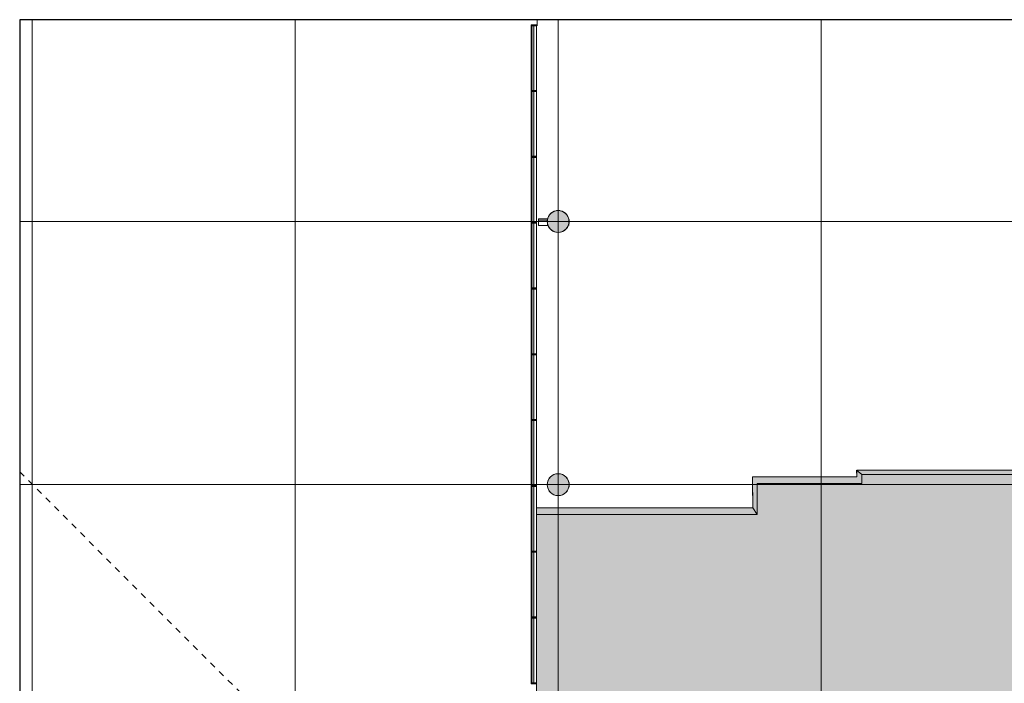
# Model space of a CAD drawing. Header units: millimetres. Extents: x 1110081 to 1268996, y -753649 to 3502.
# Tile 40 of 211: x 1160395 to 1182856, y -727294 to -712167. Entities that reach past the tile are written whole.
import ezdxf

# ---------------------------------------------------------------- set-up
doc = ezdxf.new("R2010")
doc.units = ezdxf.units.MM
doc.linetypes.add('Overhead', pattern=[280, 140, -140])
doc.layers.add('A200-14 - servering', color=7, linetype='Continuous', true_color=0xc7d6ef)
for name, color, linetype, lineweight in [('A222', 4, 'Continuous', 13), ('A2312', 1, 'Continuous', 5), ('A24', 1, 'Continuous', 13), ('A822Custom 1Custom 2Custom 3Floor Plan00_Shared Levels and Grids', 1, 'Continuous', 5), ('A852-OVER', 8, 'Overhead', 5), ('A852-TYNN', 4, 'Continuous', 5), ('A852-UNDER', 5, 'Continuous', 9), ('Existing F_b', 7, 'Continuous', 9), ('kithen', 7, 'Continuous', 9)]:
    doc.layers.add(name, color=color, linetype=linetype, lineweight=lineweight)

# ---------------------------------------------------------------- blocks, each defined once
blk = doc.blocks.new('NSW Søyle - Betong rund - ø500 mm-V1-H02-Nivå F-3_5 m_1_ Ny Plan 2 PV200')
at = {"layer": 'A852-UNDER'}
for start, end in [(6.4453, 173.5304), (193.2405, 346.7595)]:
    blk.add_arc((0, 0), 250, start, end, dxfattribs=at)
blk = doc.blocks.new('NSW Søyle - Betong rund - ø500 mm-263781-H02-Nivå F-3_5 m_1_ Ny Plan 2 PV200')
at = {"layer": 'A852-UNDER'}
for start, end in [(0, 180), (180, 0)]:
    blk.add_arc((0, 0), 250, start, end, dxfattribs=at)
blk = doc.blocks.new('NSW Søyle - Betong rund - ø500 mm-V20-H02-Nivå F-3_5 m_1_ Ny Plan 2 PV200')
at = {"layer": 'A852-UNDER'}
for start, end in [(6.4453, 173.5304), (193.2405, 346.7595)]:
    blk.add_arc((0, 0), 250, start, end, dxfattribs=at)
blk = doc.blocks.new('NSW Søyle - Betong rund - ø500 mm-12672738-H02-Nivå F-3_5 m_1_ Ny Plan 2 PV200')
at = {"layer": 'A852-UNDER'}
for start, end in [(360, 180), (180, 360)]:
    blk.add_arc((0, 0), 250, start, end, dxfattribs=at)
blk = doc.blocks.new('System Panel - Flesland int curt wall-544946-H02-Nivå F-3_5 m_1_ Ny Plan 2 PV200')
at = {"layer": 'A2312'}
blk.add_hatch(color=256, dxfattribs=at).paths.add_polyline_path([(738, 0), (-737, 0), (-737, -50), (738, -50)])
for p, q in [((738, 0), (-737, 0)), ((-737, 0), (-737, -50)), ((738, -50), (738, 0)), ((-737, -50), (738, -50))]:
    blk.add_line(p, q, dxfattribs=at)
blk = doc.blocks.new('Rectangular Mullion - Flesland Int 25x125-V40-H02-Nivå F-3_5 m_1_ Ny Plan 2 PV200')
at = {"layer": 'A2312'}
for p, q in [((1172063, -709281), (1172063, -707806)), ((1172188, -707806), (1172188, -709281))]:
    blk.add_line(p, q, dxfattribs=at)
blk = doc.blocks.new('Rectangular Mullion - Flesland Int 25x125-V42-H02-Nivå F-3_5 m_1_ Ny Plan 2 PV200')
at = {"layer": 'A2312'}
for p, q in [((1172063, -719781), (1172063, -718306)), ((1172188, -718306), (1172188, -719739))]:
    blk.add_line(p, q, dxfattribs=at)
blk = doc.blocks.new('Rectangular Mullion - Flesland Int 25x125-V43-H02-Nivå F-3_5 m_1_ Ny Plan 2 PV200')
at = {"layer": 'A2312'}
for p, q in [((1172063, -721281), (1172063, -719806)), ((1172188, -719839), (1172188, -721281))]:
    blk.add_line(p, q, dxfattribs=at)
blk = doc.blocks.new('Rectangular Mullion - Flesland Int 25x125-V44-H02-Nivå F-3_5 m_1_ Ny Plan 2 PV200')
at = {"layer": 'A2312'}
for p, q in [((1172063, -724281), (1172063, -722806)), ((1172188, -722806), (1172188, -723297)), ((1172188, -723447), (1172188, -724281))]:
    blk.add_line(p, q, dxfattribs=at)
blk = doc.blocks.new('Rectangular Mullion - Flesland Int 25x125-544918-H02-Nivå F-3_5 m_1_ Ny Plan 2 PV200')
at = {"layer": 'A2312'}
blk.add_hatch(color=256, dxfattribs=at).paths.add_polyline_path([(13, -63), (-13, -63), (-13, 62), (13, 62)])
for p, q in [((-13, 62), (13, 62)), ((-13, -63), (-13, 62)), ((13, 62), (13, -63)), ((13, -63), (-13, -63))]:
    blk.add_line(p, q, dxfattribs=at)
blk = doc.blocks.new('br001-h02-a-200-2-0001_Z02_dwg_System Panel - Flesland int curt wall-544946-H02-Nivå F-3_5m-1920955-MA-20-0001 GA Level 02 -Rearrange - option 3D')
at = {"layer": 'A2312'}
blk.add_hatch(color=7, dxfattribs=at).paths.add_polyline_path([(738, -50), (738, 0), (-737, 0), (-737, -50), (445, -50)])
at = {"layer": 'A2312', "color": 7, "flags": 128}
blk.add_lwpolyline([(-737, -50), (738, -50), (738, 0), (-737, 0)], close=True, dxfattribs=at)
blk = doc.blocks.new('br001-h02-a-200-2-0001_Z02_dwg_Rectangular Mullion - Flesland Int 25x125-V27-H02-Nivå F-3_5m-1920961-MA-20-0001 GA Level 02 -Rearrange - option 3D')
at = {"layer": 'A2312', "color": 7}
for p, q in [((1172063, -709281), (1172063, -707806)), ((1172188, -707806), (1172188, -709281))]:
    blk.add_line(p, q, dxfattribs=at)
blk = doc.blocks.new('br001-h02-a-200-2-0001_Z02_dwg_Rectangular Mullion - Flesland Int 25x125-V29-H02-Nivå F-3_5m-1920963-MA-20-0001 GA Level 02 -Rearrange - option 3D')
at = {"layer": 'A2312', "color": 7}
for p, q in [((1172063, -719781), (1172063, -718306)), ((1172188, -718306), (1172188, -719739))]:
    blk.add_line(p, q, dxfattribs=at)
blk = doc.blocks.new('br001-h02-a-200-2-0001_Z02_dwg_Rectangular Mullion - Flesland Int 25x125-V30-H02-Nivå F-3_5m-1920964-MA-20-0001 GA Level 02 -Rearrange - option 3D')
at = {"layer": 'A2312', "color": 7}
for p, q in [((1172063, -721281), (1172063, -719806)), ((1172188, -719839), (1172188, -721281))]:
    blk.add_line(p, q, dxfattribs=at)
blk = doc.blocks.new('br001-h02-a-200-2-0001_Z02_dwg_Rectangular Mullion - Flesland Int 25x125-V31-H02-Nivå F-3_5m-1920965-MA-20-0001 GA Level 02 -Rearrange - option 3D')
at = {"layer": 'A2312', "color": 7}
for p, q in [((1172063, -724281), (1172063, -722806)), ((1172188, -722806), (1172188, -723297)), ((1172188, -723447), (1172188, -724281))]:
    blk.add_line(p, q, dxfattribs=at)
blk = doc.blocks.new('br001-h02-a-200-2-0001_Z02_dwg_Rectangular Mullion - Flesland Int 25x125-544918-H02-Nivå F-3_5m-V6-MA-20-0001 GA Level 02 -Rearrange - option 3D')
at = {"layer": 'A2312'}
blk.add_hatch(color=7, dxfattribs=at).paths.add_polyline_path([(12, 0), (12, -57), (-13, -57), (-13, 62), (12, 62), (12, 50)])
at = {"layer": 'A2312', "color": 7, "flags": 128}
blk.add_lwpolyline([(-13, 62), (12, 62), (12, -63), (-13, -63)], close=True, dxfattribs=at)
blk = doc.blocks.new('br001-h02-a-200-2-0001_Z02_dwg_Rectangular Mullion - Flesland Int 25x125-544918-H02-Nivå F-3_5m-1920967-MA-20-0001 GA Level 02 -Rearrange - option 3D')
at = {"layer": 'A2312'}
blk.add_hatch(color=7, dxfattribs=at).paths.add_polyline_path([(12, -57), (-13, -57), (-13, 62), (12, 62), (12, 12)])
at = {"layer": 'A2312', "color": 7, "flags": 128}
blk.add_lwpolyline([(-13, 62), (12, 62), (12, -63), (-13, -63)], close=True, dxfattribs=at)

msp = doc.modelspace()

# ---------------------------------------------------------------- hatches: boundary and pattern name
at = {"layer": 'A200-14 - servering'}
msp.add_hatch(color=256, dxfattribs=at).paths.add_polyline_path([(1178655, -734766), (1184679, -734766), (1184679, -731955), (1196679, -731955), (1196679, -728861), (1184679, -728861), (1184678, -722537), (1179607, -722537), (1179607, -722737), (1177215, -722737), (1177215, -723447), (1172187, -723447), (1172181, -734103), (1178655, -734103)])
at = {"layer": 'A222', "true_color": 0x000000}
h = msp.add_hatch(color=18, dxfattribs=at)
h.dxf.hatch_style = 1
edge = h.paths.add_edge_path()
edge.add_arc((1172679, -716766), 250, 0, 360)
h = msp.add_hatch(color=18, dxfattribs=at)
h.dxf.hatch_style = 1
edge = h.paths.add_edge_path()
edge.add_arc((1172679, -722766), 250, 0, 360)
at = {"layer": 'A24'}
for points in [[(1177115, -722737), (1177116, -723297), (1177215, -723447), (1177215, -722737), (1179607, -722737), (1179607, -722537), (1179487, -722437), (1179488, -722587), (1177115, -722587)], [(1189880, -722537), (1195964, -722537), (1195964, -722437), (1179487, -722437), (1179487, -722537), (1189373, -722537)], [(1177216, -723447), (1177216, -723297), (1172188, -723297), (1172188, -723447), (1177116, -723447)]]:
    msp.add_hatch(color=256, dxfattribs=at).paths.add_polyline_path(points)

# ---------------------------------------------------------------- linework, layer by layer
for p, q in [((1214399, -712167), (1160395, -712167)), ((1160395, -712167), (1160395, -753337))]:
    msp.add_line(p, q)
at = {"layer": 'A222', "color": 7, "flags": 128}
for points in [[(1172429, -716766), (1172432, -716805), (1172441, -716843), (1172456, -716879), (1172476, -716913), (1172502, -716942), (1172532, -716968), (1172565, -716988), (1172601, -717003), (1172640, -717013), (1172679, -717016), (1172718, -717013), (1172756, -717003), (1172792, -716988), (1172826, -716968), (1172856, -716942), (1172881, -716913), (1172901, -716879), (1172916, -716843), (1172926, -716805), (1172929, -716766), (1172926, -716727), (1172916, -716688), (1172901, -716652), (1172881, -716619), (1172856, -716589), (1172826, -716563), (1172792, -716543), (1172756, -716528), (1172718, -716519), (1172679, -716516), (1172640, -716519), (1172601, -716528), (1172565, -716543), (1172532, -716563), (1172502, -716589), (1172476, -716619), (1172456, -716652), (1172441, -716688), (1172432, -716727)], [(1172429, -722766), (1172432, -722805), (1172441, -722843), (1172456, -722879), (1172477, -722913), (1172502, -722942), (1172532, -722968), (1172565, -722988), (1172602, -723003), (1172640, -723013), (1172679, -723016), (1172718, -723013), (1172756, -723003), (1172792, -722988), (1172826, -722968), (1172856, -722942), (1172881, -722913), (1172902, -722879), (1172917, -722843), (1172926, -722805), (1172929, -722766), (1172926, -722727), (1172917, -722688), (1172902, -722652), (1172881, -722619), (1172856, -722589), (1172826, -722563), (1172792, -722543), (1172756, -722528), (1172718, -722519), (1172679, -722516), (1172640, -722519), (1172602, -722528), (1172565, -722543), (1172532, -722563), (1172502, -722589), (1172477, -722619), (1172456, -722652), (1172441, -722688), (1172432, -722727)]]:
    msp.add_lwpolyline(points, close=True, dxfattribs=at)
at = {"layer": 'A222'}
for centre in [(1172679, -716766), (1172679, -722766)]:
    msp.add_circle(centre, 250, dxfattribs=at)
at = {"layer": 'A24'}
for p, q in [((1172199, -712186), (1172199, -712306)), ((1172188, -719739), (1172188, -719839)), ((1179488, -722437), (1179488, -722587)), ((1180176, -722437), (1179488, -722437)), ((1179608, -722537), (1195964, -722537)), ((1195814, -722437), (1180301, -722437)), ((1179488, -722587), (1177216, -722587)), ((1177216, -723447), (1177216, -722737)), ((1177216, -722737), (1179488, -722737)), ((1177116, -723297), (1172188, -723297)), ((1172188, -723297), (1172188, -723447)), ((1172188, -723447), (1177216, -723447))]:
    msp.add_line(p, q, dxfattribs=at)
at = {"layer": 'A24', "color": 7}
for p, q in [((1172199, -712186), (1172199, -712306)), ((1172435, -716858), (1172435, -716738)), ((1172922, -716738), (1172922, -716858)), ((1172188, -719739), (1172188, -719839)), ((1172188, -723297), (1172188, -723447))]:
    msp.add_line(p, q, dxfattribs=at)
at = {"layer": 'A822Custom 1Custom 2Custom 3Floor Plan00_Shared Levels and Grids'}
for p, q in [((1160679, -712167), (1160679, -753337)), ((1166679, -712167), (1166679, -753337)), ((1172679, -712167), (1172679, -753337)), ((1178679, -712167), (1178679, -753337)), ((1160395, -716766), (1214399, -716766)), ((1160395, -722766), (1214399, -722766))]:
    msp.add_line(p, q, dxfattribs=at)
at = {"layer": 'A852-OVER'}
msp.add_line((1160395, -722474), (1172063, -734141), dxfattribs=at)
at = {"layer": 'A852-TYNN'}
msp.add_lwpolyline([(1172188, -723297), (1177116, -723297), (1177115, -722587), (1179488, -722587), (1179488, -722437), (1180300, -722437), (1186433, -722437), (1186558, -722437), (1195813, -722437), (1195813, -712167)], dxfattribs=at)
for points in [[(1178655, -734766), (1184679, -734766), (1184679, -731955), (1196679, -731955), (1196679, -728861), (1184679, -728861), (1184678, -722537), (1179607, -722537), (1179607, -722737), (1177215, -722737), (1177215, -723447), (1172187, -723447), (1172181, -734103), (1178655, -734103)], [(1177115, -722737), (1177116, -723297), (1177215, -723447), (1177215, -722737), (1179607, -722737), (1179607, -722537), (1179487, -722437), (1179488, -722587), (1177115, -722587)]]:
    msp.add_lwpolyline(points, close=True, dxfattribs=at)
at = {"layer": 'Existing F_b'}
for p, q in [((1172439, -716833), (1172435, -716833)), ((1172439, -716833), (1172435, -716833)), ((1172922, -716833), (1172919, -716833)), ((1172922, -716833), (1172919, -716833)), ((1179608, -722537), (1195964, -722537))]:
    msp.add_line(p, q, dxfattribs=at)
at = {"layer": 'Existing F_b', "flags": 128}
msp.add_lwpolyline([(1172227, -716738), (1172227, -716708), (1172436, -716708)], dxfattribs=at)
msp.add_lwpolyline([(1172227, -716738), (1172227, -716708), (1172436, -716708)], dxfattribs=at)
at = {"layer": 'kithen', "flags": 128}
msp.add_lwpolyline([(1172435, -716738), (1172227, -716738), (1172227, -716858), (1172435, -716858)], dxfattribs=at)

# ---------------------------------------------------------------- block references
at = {"extrusion": (0, 0, -1), "rotation": 270}
for name, p in [('br001-h02-a-200-2-0001_Z02_dwg_Rectangular Mullion - Flesland Int 25x125-544918-H02-Nivå F-3_5m-V6-MA-20-0001 GA Level 02 -Rearrange - option 3D', (-1172125, -712294)), ('br001-h02-a-200-2-0001_Z02_dwg_Rectangular Mullion - Flesland Int 25x125-544918-H02-Nivå F-3_5m-1920967-MA-20-0001 GA Level 02 -Rearrange - option 3D', (-1172125, -713794)), ('br001-h02-a-200-2-0001_Z02_dwg_Rectangular Mullion - Flesland Int 25x125-544918-H02-Nivå F-3_5m-1920967-MA-20-0001 GA Level 02 -Rearrange - option 3D', (-1172125, -715294)), ('br001-h02-a-200-2-0001_Z02_dwg_Rectangular Mullion - Flesland Int 25x125-544918-H02-Nivå F-3_5m-1920967-MA-20-0001 GA Level 02 -Rearrange - option 3D', (-1172125, -716794)), ('br001-h02-a-200-2-0001_Z02_dwg_Rectangular Mullion - Flesland Int 25x125-544918-H02-Nivå F-3_5m-1920967-MA-20-0001 GA Level 02 -Rearrange - option 3D', (-1172125, -718294)), ('br001-h02-a-200-2-0001_Z02_dwg_Rectangular Mullion - Flesland Int 25x125-544918-H02-Nivå F-3_5m-1920967-MA-20-0001 GA Level 02 -Rearrange - option 3D', (-1172125, -719794)), ('br001-h02-a-200-2-0001_Z02_dwg_Rectangular Mullion - Flesland Int 25x125-544918-H02-Nivå F-3_5m-1920967-MA-20-0001 GA Level 02 -Rearrange - option 3D', (-1172125, -721294)), ('br001-h02-a-200-2-0001_Z02_dwg_Rectangular Mullion - Flesland Int 25x125-544918-H02-Nivå F-3_5m-1920967-MA-20-0001 GA Level 02 -Rearrange - option 3D', (-1172125, -722794)), ('br001-h02-a-200-2-0001_Z02_dwg_Rectangular Mullion - Flesland Int 25x125-544918-H02-Nivå F-3_5m-1920967-MA-20-0001 GA Level 02 -Rearrange - option 3D', (-1172125, -724294)), ('br001-h02-a-200-2-0001_Z02_dwg_Rectangular Mullion - Flesland Int 25x125-544918-H02-Nivå F-3_5m-1920967-MA-20-0001 GA Level 02 -Rearrange - option 3D', (-1172125, -725794)), ('br001-h02-a-200-2-0001_Z02_dwg_Rectangular Mullion - Flesland Int 25x125-544918-H02-Nivå F-3_5m-1920967-MA-20-0001 GA Level 02 -Rearrange - option 3D', (-1172125, -727294))]:
    msp.add_blockref(name, p, dxfattribs=at)
for name, p in [('br001-h02-a-200-2-0001_Z02_dwg_Rectangular Mullion - Flesland Int 25x125-V27-H02-Nivå F-3_5m-1920961-MA-20-0001 GA Level 02 -Rearrange - option 3D', (0, -4500)), ('br001-h02-a-200-2-0001_Z02_dwg_Rectangular Mullion - Flesland Int 25x125-V27-H02-Nivå F-3_5m-1920961-MA-20-0001 GA Level 02 -Rearrange - option 3D', (0, -6000)), ('br001-h02-a-200-2-0001_Z02_dwg_Rectangular Mullion - Flesland Int 25x125-V27-H02-Nivå F-3_5m-1920961-MA-20-0001 GA Level 02 -Rearrange - option 3D', (0, -7500)), ('br001-h02-a-200-2-0001_Z02_dwg_Rectangular Mullion - Flesland Int 25x125-V27-H02-Nivå F-3_5m-1920961-MA-20-0001 GA Level 02 -Rearrange - option 3D', (0, -9000)), ('br001-h02-a-200-2-0001_Z02_dwg_Rectangular Mullion - Flesland Int 25x125-V29-H02-Nivå F-3_5m-1920963-MA-20-0001 GA Level 02 -Rearrange - option 3D', (0, 0)), ('br001-h02-a-200-2-0001_Z02_dwg_Rectangular Mullion - Flesland Int 25x125-V30-H02-Nivå F-3_5m-1920964-MA-20-0001 GA Level 02 -Rearrange - option 3D', (0, 0)), ('br001-h02-a-200-2-0001_Z02_dwg_Rectangular Mullion - Flesland Int 25x125-V27-H02-Nivå F-3_5m-1920961-MA-20-0001 GA Level 02 -Rearrange - option 3D', (0, -13500)), ('br001-h02-a-200-2-0001_Z02_dwg_Rectangular Mullion - Flesland Int 25x125-V31-H02-Nivå F-3_5m-1920965-MA-20-0001 GA Level 02 -Rearrange - option 3D', (0, 0)), ('br001-h02-a-200-2-0001_Z02_dwg_Rectangular Mullion - Flesland Int 25x125-V27-H02-Nivå F-3_5m-1920961-MA-20-0001 GA Level 02 -Rearrange - option 3D', (0, -16500)), ('br001-h02-a-200-2-0001_Z02_dwg_Rectangular Mullion - Flesland Int 25x125-V27-H02-Nivå F-3_5m-1920961-MA-20-0001 GA Level 02 -Rearrange - option 3D', (0, -18000))]:
    msp.add_blockref(name, p)
at = {"rotation": 270}
for p in [(1172125, -713044), (1172125, -714544), (1172125, -716044), (1172125, -717544), (1172125, -719044), (1172125, -720544), (1172125, -722044), (1172125, -723544), (1172125, -725044), (1172125, -726544)]:
    msp.add_blockref('br001-h02-a-200-2-0001_Z02_dwg_System Panel - Flesland int curt wall-544946-H02-Nivå F-3_5m-1920955-MA-20-0001 GA Level 02 -Rearrange - option 3D', p, dxfattribs=at)
at = {"layer": 'A2312', "extrusion": (0, 0, -1), "rotation": 269.9999999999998}
for p in [(-1172125, -712294), (-1172125, -713794), (-1172125, -715294), (-1172125, -716794), (-1172125, -718294), (-1172125, -719794), (-1172125, -721294), (-1172125, -722794), (-1172125, -724294), (-1172125, -725794), (-1172125, -727294)]:
    msp.add_blockref('Rectangular Mullion - Flesland Int 25x125-544918-H02-Nivå F-3_5 m_1_ Ny Plan 2 PV200', p, dxfattribs=at)
at = {"layer": 'A2312'}
for name, p in [('Rectangular Mullion - Flesland Int 25x125-V40-H02-Nivå F-3_5 m_1_ Ny Plan 2 PV200', (0, -4500)), ('Rectangular Mullion - Flesland Int 25x125-V40-H02-Nivå F-3_5 m_1_ Ny Plan 2 PV200', (0, -6000)), ('Rectangular Mullion - Flesland Int 25x125-V40-H02-Nivå F-3_5 m_1_ Ny Plan 2 PV200', (0, -7500)), ('Rectangular Mullion - Flesland Int 25x125-V40-H02-Nivå F-3_5 m_1_ Ny Plan 2 PV200', (0, -9000)), ('Rectangular Mullion - Flesland Int 25x125-V42-H02-Nivå F-3_5 m_1_ Ny Plan 2 PV200', (0, 0)), ('Rectangular Mullion - Flesland Int 25x125-V43-H02-Nivå F-3_5 m_1_ Ny Plan 2 PV200', (0, 0)), ('Rectangular Mullion - Flesland Int 25x125-V40-H02-Nivå F-3_5 m_1_ Ny Plan 2 PV200', (0, -13500)), ('Rectangular Mullion - Flesland Int 25x125-V44-H02-Nivå F-3_5 m_1_ Ny Plan 2 PV200', (0, 0)), ('Rectangular Mullion - Flesland Int 25x125-V40-H02-Nivå F-3_5 m_1_ Ny Plan 2 PV200', (0, -16500)), ('Rectangular Mullion - Flesland Int 25x125-V40-H02-Nivå F-3_5 m_1_ Ny Plan 2 PV200', (0, -18000))]:
    msp.add_blockref(name, p, dxfattribs=at)
at = {"layer": 'A2312', "rotation": 270.0000000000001}
for p in [(1172125, -713044), (1172125, -714544), (1172125, -716044), (1172125, -717544), (1172125, -719044), (1172125, -720544), (1172125, -722044), (1172125, -723544), (1172125, -725044), (1172125, -726544)]:
    msp.add_blockref('System Panel - Flesland int curt wall-544946-H02-Nivå F-3_5 m_1_ Ny Plan 2 PV200', p, dxfattribs=at)
at = {"layer": 'A852-UNDER'}
for name, p in [('NSW Søyle - Betong rund - ø500 mm-V1-H02-Nivå F-3_5 m_1_ Ny Plan 2 PV200', (1172679, -716766)), ('NSW Søyle - Betong rund - ø500 mm-V20-H02-Nivå F-3_5 m_1_ Ny Plan 2 PV200', (1172679, -716766)), ('NSW Søyle - Betong rund - ø500 mm-12672738-H02-Nivå F-3_5 m_1_ Ny Plan 2 PV200', (1172679, -722766)), ('NSW Søyle - Betong rund - ø500 mm-263781-H02-Nivå F-3_5 m_1_ Ny Plan 2 PV200', (1172679, -722766))]:
    msp.add_blockref(name, p, dxfattribs=at)

doc.saveas('drawing.dxf')
